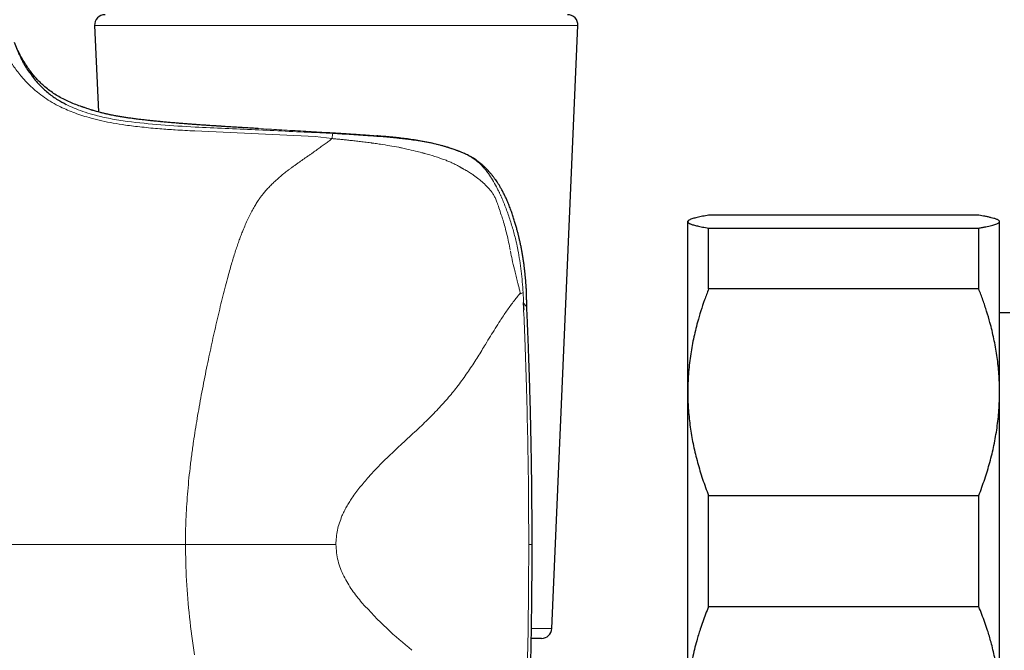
# Model space of a CAD drawing. Header units: millimetres. Extents: x 8 to 1267, y 12 to 1009.
# Tile 59 of 71: x 913 to 960, y 734 to 764. Entities that reach past the tile are written whole.
import ezdxf

# ---------------------------------------------------------------- set-up
doc = ezdxf.new("R2010")
doc.units = ezdxf.units.MM

msp = doc.modelspace()

# ---------------------------------------------------------------- linework, layer by layer
at = {"color": 7, "linetype": 'Continuous', "lineweight": 30}
for p, q in [((916.697, 763.651), (916.877, 759.493)), ((938.695, 734.651), (939.952, 763.651)), ((917.496, 759.347), (917.4, 759.367)), ((945.261, 754.265), (945.237, 754.241)), ((945.237, 754.218), (945.237, 754.241)), ((945.237, 746.014), (945.237, 754.218)), ((959.237, 754.525), (946.237, 754.525)), ((960.237, 754.241), (960.214, 754.265)), ((960.237, 754.218), (960.237, 754.241)), ((960.237, 746.014), (960.237, 754.218)), ((946.237, 750.982), (946.237, 753.912)), ((946.237, 753.912), (959.237, 753.912)), ((959.237, 750.982), (959.237, 753.912)), ((959.237, 750.982), (946.237, 750.982)), ((937.492, 750.104), (937.492, 750.101)), ((960.737, 749.841), (960.237, 749.841)), ((945.237, 731.037), (945.237, 746.014)), ((960.237, 731.037), (960.237, 746.014)), ((946.237, 735.698), (946.237, 741.046)), ((946.237, 741.046), (959.237, 741.046)), ((959.237, 735.698), (959.237, 741.046)), ((937.747, 738.692), (937.747, 738.692)), ((959.237, 735.698), (946.237, 735.698)), ((938.196, 734.173), (937.707, 734.173))]:
    msp.add_line(p, q, dxfattribs=at)
at = {"color": 252, "linetype": 'Continuous', "lineweight": 0}
for p, q in [((928.216, 763.651), (916.697, 763.651)), ((939.952, 763.651), (928.216, 763.651)), ((915.336, 759.857), (915.432, 759.805)), ((927.305, 758.309), (921.511, 758.58)), ((928.126, 758.214), (927.305, 758.309)), ((933.4, 757.875), (933.459, 757.859)), ((933.459, 757.859), (933.586, 757.822)), ((933.586, 757.822), (933.875, 757.729)), ((937.584, 738.692), (937.747, 738.692)), ((937.717, 734.651), (938.695, 734.651))]:
    msp.add_line(p, q, dxfattribs=at)
at = {"color": 7, "linetype": 'Continuous', "lineweight": 30}
for centre, start, end in [((917.197, 763.673), 90, 182.4813), ((939.452, 763.673), 357.5187, 90), ((938.196, 734.673), 270, 357.5187)]:
    msp.add_arc(centre, 0.5, start, end, dxfattribs=at)
at = {"color": 252, "linetype": 'Continuous', "lineweight": 0}
for points, knots in [([(913.192, 761.179), (913.063, 761.339), (912.794, 761.675), (912.526, 762.116), (912.315, 762.512), (912.145, 762.874), (912.021, 763.178), (911.95, 763.394), (911.943, 763.422), (911.939, 763.436)], [0, 0, 0, 0, 0.119642, 0.250495, 0.371034, 0.500736, 0.664324, 0.82897, 1, 1, 1, 1]), ([(912.841, 762.816), (912.844, 762.806), (912.851, 762.785), (912.917, 762.61), (912.997, 762.398), (913.089, 762.213), (913.117, 762.156)], [0, 0, 0, 0, 0.242731, 0.555043, 0.863137, 1, 1, 1, 1]), ([(915.058, 759.738), (914.921, 759.809), (914.644, 759.952), (914.275, 760.191), (913.895, 760.476), (913.519, 760.812), (913.304, 761.053), (913.192, 761.179)], [0, 0, 0, 0, 0.159927, 0.325725, 0.499092, 0.73929, 1, 1, 1, 1]), ([(918.176, 758.864), (917.981, 758.894), (917.6, 758.952), (917.05, 759.063), (916.424, 759.219), (915.737, 759.432), (915.281, 759.637), (915.058, 759.738)], [0, 0, 0, 0, 0.171883, 0.337058, 0.496428, 0.753798, 1, 1, 1, 1]), ([(915.432, 759.805), (915.555, 759.749), (915.808, 759.634), (916.25, 759.476), (916.795, 759.314), (917.474, 759.159), (917.997, 759.08), (918.274, 759.039)], [0, 0, 0, 0, 0.155294, 0.319376, 0.496351, 0.733224, 1, 1, 1, 1]), ([(917.469, 759.352), (917.474, 759.351), (917.483, 759.349), (917.493, 759.347), (917.497, 759.347)], [0, 0, 0, 0, 0.5000145, 1, 1, 1, 1]), ([(921.575, 758.886), (921.432, 758.896), (921.147, 758.918), (920.735, 758.95), (920.337, 758.984), (919.954, 759.019), (919.586, 759.054), (919.234, 759.092), (918.898, 759.13), (918.58, 759.17), (918.28, 759.212), (917.999, 759.255), (917.735, 759.299), (917.577, 759.331), (917.497, 759.347)], [0, 0, 0, 0, 0.083624, 0.167192, 0.250707, 0.33417, 0.41758, 0.500937, 0.584237, 0.667483, 0.750675, 0.833819, 0.916923, 1, 1, 1, 1]), ([(918.274, 759.039), (918.81, 758.978), (919.889, 758.857), (920.981, 758.799), (921.53, 758.77)], [0, 0, 0, 0, 0.496777, 1, 1, 1, 1]), ([(921.511, 758.58), (921.2, 758.597), (920.643, 758.628), (919.793, 758.687), (918.99, 758.759), (918.439, 758.83), (918.176, 758.864)], [0, 0, 0, 0, 0.277881, 0.499061, 0.761289, 1, 1, 1, 1]), ([(921.53, 758.77), (922.494, 758.726), (924.424, 758.638), (926.354, 758.549), (927.32, 758.504)], [0, 0, 0, 0, 0.49932, 1, 1, 1, 1]), ([(927.37, 758.537), (927.198, 758.547), (926.854, 758.567), (926.341, 758.596), (925.831, 758.625), (925.327, 758.653), (924.829, 758.681), (924.337, 758.71), (923.853, 758.738), (923.377, 758.767), (922.91, 758.796), (922.454, 758.825), (922.007, 758.855), (921.719, 758.876), (921.575, 758.886)], [0, 0, 0, 0, 0.083845, 0.167582, 0.25122, 0.334764, 0.418219, 0.501586, 0.584866, 0.668059, 0.751165, 0.834187, 0.91713, 1, 1, 1, 1]), ([(927.32, 758.504), (927.459, 758.497), (927.736, 758.484), (928.013, 758.469), (928.151, 758.461)], [0, 0, 0, 0, 0.499793, 1, 1, 1, 1]), ([(933.4, 757.875), (933.382, 757.88), (933.34, 757.891), (933.265, 757.91), (933.168, 757.935), (933.049, 757.963), (932.913, 757.993), (932.778, 758.021), (932.638, 758.049), (932.496, 758.075), (932.346, 758.101), (932.187, 758.127), (931.96, 758.162), (931.664, 758.203), (931.396, 758.235), (931.219, 758.254), (931.13, 758.264), (931.041, 758.273), (930.953, 758.282), (930.866, 758.291), (930.722, 758.305), (930.518, 758.324), (930.256, 758.346), (929.993, 758.367), (929.732, 758.387), (929.473, 758.406), (929.208, 758.424), (928.854, 758.448), (928.412, 758.476), (927.889, 758.507), (927.543, 758.527), (927.37, 758.537)], [0, 0, 0, 0, 0.00942, 0.022575, 0.039552, 0.060466, 0.085471, 0.11068, 0.131098, 0.158166, 0.184015, 0.20858, 0.239293, 0.299852, 0.358531, 0.373551, 0.388414, 0.403115, 0.417647, 0.432003, 0.446178, 0.489313, 0.532392, 0.575314, 0.617934, 0.660117, 0.70174, 0.746819, 0.831779, 0.916307, 1, 1, 1, 1]), ([(928.151, 758.461), (928.149, 758.444), (928.143, 758.411), (928.132, 758.279), (928.126, 758.214)], [0, 0, 0, 0, 0.511996, 1, 1, 1, 1]), ([(928.151, 758.461), (928.452, 758.443), (929.057, 758.407), (929.652, 758.366), (929.951, 758.345)], [0, 0, 0, 0, 0.497365, 1, 1, 1, 1]), ([(923.828, 753.784), (923.868, 753.88), (923.945, 754.067), (924.067, 754.336), (924.193, 754.592), (924.319, 754.827), (924.445, 755.041), (924.538, 755.187), (924.602, 755.28), (924.635, 755.327), (924.667, 755.373), (924.7, 755.418), (924.733, 755.462), (924.795, 755.542), (924.889, 755.658), (925.023, 755.809), (925.169, 755.962), (925.321, 756.11), (925.476, 756.253), (925.628, 756.385), (925.737, 756.476), (925.8, 756.527), (925.82, 756.543), (925.84, 756.559), (925.86, 756.575), (925.88, 756.592), (925.927, 756.628), (926.003, 756.687), (926.113, 756.77), (926.232, 756.859), (926.359, 756.951), (926.486, 757.042), (926.608, 757.127), (926.72, 757.205), (926.831, 757.282), (926.944, 757.361), (927.064, 757.444), (927.219, 757.552), (927.401, 757.681), (927.602, 757.825), (927.79, 757.961), (927.964, 758.09), (928.073, 758.173), (928.126, 758.214)], [0, 0, 0, 0, 0.04827, 0.094436, 0.138907, 0.183733, 0.221486, 0.257669, 0.266888, 0.276, 0.285007, 0.293908, 0.302703, 0.311394, 0.342199, 0.374319, 0.407788, 0.442633, 0.474456, 0.50738, 0.537275, 0.541254, 0.545248, 0.549257, 0.553282, 0.557321, 0.561375, 0.581048, 0.602446, 0.625575, 0.650439, 0.676017, 0.698586, 0.719878, 0.740484, 0.762003, 0.785184, 0.809762, 0.852011, 0.892159, 0.930204, 0.966149, 1, 1, 1, 1]), ([(928.126, 758.214), (928.185, 758.209), (928.307, 758.197), (928.498, 758.179), (928.706, 758.158), (928.93, 758.135), (929.17, 758.109), (929.426, 758.08), (929.699, 758.047), (929.885, 758.022), (929.981, 758.009)], [0, 0, 0, 0, 0.0942707, 0.1972638, 0.3090037, 0.4295164, 0.558832, 0.6969865, 0.8440242, 1, 1, 1, 1]), ([(929.951, 758.345), (930.164, 758.33), (930.601, 758.297), (931.024, 758.257), (931.24, 758.236)], [0, 0, 0, 0, 0.4887195, 1, 1, 1, 1]), ([(930.054, 757.999), (930.042, 758.001), (930.018, 758.004), (929.993, 758.008), (929.981, 758.009)], [0, 0, 0, 0, 0.500054, 1, 1, 1, 1]), ([(930.054, 757.999), (930.102, 757.993), (930.236, 757.974), (930.664, 757.912), (931.039, 757.846), (931.329, 757.794)], [0, 0, 0, 0, 0.11099, 0.314256, 1, 1, 1, 1]), ([(931.24, 758.236), (931.275, 758.232), (931.339, 758.226), (931.401, 758.219), (931.43, 758.216)], [0, 0, 0, 0, 0.54299, 1, 1, 1, 1]), ([(931.43, 758.216), (931.528, 758.205), (931.721, 758.183), (931.912, 758.158), (932.006, 758.145)], [0, 0, 0, 0, 0.507632, 1, 1, 1, 1]), ([(932.006, 758.145), (932.248, 758.109), (932.722, 758.039), (933.178, 757.929), (933.4, 757.875)], [0, 0, 0, 0, 0.512963, 1, 1, 1, 1]), ([(931.467, 757.767), (931.444, 757.772), (931.398, 757.781), (931.352, 757.79), (931.329, 757.794)], [0, 0, 0, 0, 0.500171, 1, 1, 1, 1]), ([(931.716, 757.712), (931.675, 757.722), (931.592, 757.74), (931.509, 757.758), (931.467, 757.767)], [0, 0, 0, 0, 0.500325, 1, 1, 1, 1]), ([(932.57, 757.501), (932.566, 757.502), (932.553, 757.506), (932.512, 757.517), (932.37, 757.554), (932.099, 757.623), (931.854, 757.68), (931.716, 757.712)], [0, 0, 0, 0, 0.014914, 0.044162, 0.145595, 0.519391, 1, 1, 1, 1]), ([(933.557, 757.188), (933.396, 757.246), (933.071, 757.362), (932.737, 757.455), (932.57, 757.501)], [0, 0, 0, 0, 0.4984254, 1, 1, 1, 1]), ([(933.875, 757.729), (934.029, 757.673), (934.284, 757.581), (934.579, 757.449), (934.725, 757.378), (934.776, 757.352)], [0, 0, 0, 0, 0.496664, 0.820633, 1, 1, 1, 1]), ([(934.237, 756.87), (934.187, 756.898), (934.083, 756.955), (933.918, 757.035), (933.743, 757.114), (933.62, 757.163), (933.557, 757.188)], [0, 0, 0, 0, 0.228397, 0.471102, 0.728271, 1, 1, 1, 1]), ([(934.776, 757.352), (934.871, 757.29), (935.064, 757.165), (935.236, 757), (935.323, 756.916)], [0, 0, 0, 0, 0.493293, 1, 1, 1, 1]), ([(934.256, 756.859), (934.253, 756.861), (934.246, 756.864), (934.24, 756.868), (934.237, 756.87)], [0, 0, 0, 0, 0.5000285, 1, 1, 1, 1]), ([(934.926, 756.456), (934.903, 756.472), (934.855, 756.505), (934.776, 756.556), (934.685, 756.612), (934.618, 756.652), (934.58, 756.675), (934.573, 756.679), (934.564, 756.684), (934.554, 756.69), (934.542, 756.697), (934.517, 756.711), (934.475, 756.735), (934.427, 756.763), (934.384, 756.787), (934.353, 756.804), (934.325, 756.82), (934.299, 756.834), (934.277, 756.847), (934.263, 756.855), (934.256, 756.859)], [0, 0, 0, 0, 0.104437, 0.225132, 0.362071, 0.515214, 0.523372, 0.533836, 0.546605, 0.56168, 0.57906, 0.598742, 0.671596, 0.76513, 0.814381, 0.859583, 0.900741, 0.93786, 0.970945, 1, 1, 1, 1]), ([(935.323, 756.916), (935.355, 756.88), (935.411, 756.818), (935.471, 756.749), (935.497, 756.72)], [0, 0, 0, 0, 0.567145, 1, 1, 1, 1]), ([(935.497, 756.72), (935.521, 756.69), (935.571, 756.629), (935.619, 756.565), (935.643, 756.533)], [0, 0, 0, 0, 0.494623, 1, 1, 1, 1]), ([(935.393, 756.087), (935.322, 756.149), (935.172, 756.281), (935.011, 756.395), (934.926, 756.456)], [0, 0, 0, 0, 0.471449, 1, 1, 1, 1]), ([(935.82, 755.615), (935.755, 755.698), (935.624, 755.867), (935.471, 756.013), (935.393, 756.087)], [0, 0, 0, 0, 0.489729, 1, 1, 1, 1]), ([(935.643, 756.533), (935.711, 756.432), (935.85, 756.229), (935.971, 756.005), (936.032, 755.892)], [0, 0, 0, 0, 0.495406, 1, 1, 1, 1]), ([(935.982, 755.341), (935.957, 755.39), (935.91, 755.485), (935.849, 755.573), (935.82, 755.615)], [0, 0, 0, 0, 0.515431, 1, 1, 1, 1]), ([(936.032, 755.892), (936.056, 755.847), (936.099, 755.764), (936.14, 755.68), (936.158, 755.642)], [0, 0, 0, 0, 0.5549396, 1, 1, 1, 1]), ([(936.158, 755.642), (936.167, 755.624), (936.184, 755.587), (936.202, 755.55), (936.21, 755.531)], [0, 0, 0, 0, 0.489785, 1, 1, 1, 1]), ([(935.982, 755.341), (935.996, 755.311), (936.023, 755.251), (936.045, 755.19), (936.056, 755.161)], [0, 0, 0, 0, 0.509938, 1, 1, 1, 1]), ([(936.056, 755.161), (936.086, 755.071), (936.153, 754.867), (936.223, 754.661), (936.262, 754.545)], [0, 0, 0, 0, 0.440733, 1, 1, 1, 1]), ([(936.21, 755.531), (936.211, 755.529), (936.213, 755.525), (936.215, 755.521), (936.216, 755.52)], [0, 0, 0, 0, 0.499981, 1, 1, 1, 1]), ([(936.216, 755.52), (936.223, 755.505), (936.232, 755.487), (936.242, 755.466), (936.245, 755.459), (936.247, 755.456)], [0, 0, 0, 0, 0.675063, 0.88157, 1, 1, 1, 1]), ([(936.247, 755.456), (936.323, 755.278), (936.478, 754.915), (936.606, 754.536), (936.671, 754.344)], [0, 0, 0, 0, 0.490004, 1, 1, 1, 1]), ([(936.262, 754.545), (936.276, 754.502), (936.305, 754.415), (936.332, 754.328), (936.346, 754.284)], [0, 0, 0, 0, 0.500581, 1, 1, 1, 1]), ([(936.346, 754.284), (936.379, 754.173), (936.446, 753.947), (936.536, 753.596), (936.619, 753.229), (936.666, 752.978), (936.69, 752.85)], [0, 0, 0, 0, 0.236343, 0.481823, 0.736385, 1, 1, 1, 1]), ([(936.671, 754.344), (936.733, 754.15), (936.853, 753.77), (936.948, 753.382), (936.995, 753.191)], [0, 0, 0, 0, 0.509358, 1, 1, 1, 1]), ([(923.12, 751.601), (923.15, 751.712), (923.21, 751.929), (923.302, 752.243), (923.392, 752.541), (923.481, 752.821), (923.569, 753.085), (923.656, 753.333), (923.741, 753.564), (923.8, 753.712), (923.828, 753.784)], [0, 0, 0, 0, 0.145807, 0.285661, 0.419573, 0.547546, 0.669581, 0.785672, 0.895815, 1, 1, 1, 1]), ([(936.892, 751.933), (936.855, 752.088), (936.788, 752.374), (936.728, 752.661), (936.701, 752.793)], [0, 0, 0, 0, 0.541902, 1, 1, 1, 1]), ([(936.995, 753.191), (937.007, 753.135), (937.032, 753.023), (937.055, 752.91), (937.066, 752.855)], [0, 0, 0, 0, 0.504044, 1, 1, 1, 1]), ([(937.066, 752.855), (937.122, 752.516), (937.235, 751.841), (937.288, 751.155), (937.315, 750.814)], [0, 0, 0, 0, 0.500956, 1, 1, 1, 1]), ([(937.024, 751.386), (937.001, 751.476), (936.957, 751.658), (936.913, 751.841), (936.892, 751.933)], [0, 0, 0, 0, 0.498639, 1, 1, 1, 1]), ([(921.457, 743.639), (921.485, 743.824), (921.54, 744.196), (921.631, 744.754), (921.728, 745.316), (921.831, 745.882), (921.94, 746.451), (922.054, 747.023), (922.168, 747.575), (922.281, 748.104), (922.393, 748.612), (922.507, 749.121), (922.624, 749.631), (922.744, 750.136), (922.866, 750.635), (922.991, 751.125), (923.077, 751.443), (923.12, 751.601)], [0, 0, 0, 0, 0.066216, 0.133232, 0.201066, 0.26974, 0.339282, 0.409724, 0.481104, 0.544365, 0.608412, 0.673276, 0.738829, 0.804682, 0.87043, 0.935668, 1, 1, 1, 1]), ([(937.177, 750.777), (937.174, 750.795), (937.166, 750.836), (937.15, 750.904), (937.13, 750.986), (937.106, 751.077), (937.081, 751.169), (937.059, 751.252), (937.04, 751.323), (937.029, 751.366), (937.024, 751.386)], [0, 0, 0, 0, 0.086491, 0.197365, 0.332842, 0.493128, 0.651157, 0.78838, 0.904685, 1, 1, 1, 1]), ([(937.177, 750.777), (937.12, 750.709), (937.008, 750.575), (936.841, 750.362), (936.678, 750.143), (936.519, 749.919), (936.363, 749.69), (936.181, 749.414), (935.973, 749.086), (935.739, 748.705), (935.522, 748.348), (935.32, 748.019), (935.133, 747.717), (934.94, 747.414), (934.739, 747.109), (934.528, 746.802), (934.306, 746.494), (934.079, 746.197), (933.847, 745.909), (933.609, 745.63), (933.356, 745.348), (933.085, 745.061), (932.798, 744.771), (932.495, 744.476), (932.176, 744.176), (931.842, 743.866), (931.507, 743.556), (931.173, 743.245), (930.847, 742.935), (930.521, 742.615), (930.198, 742.284), (929.915, 741.976), (929.67, 741.695), (929.464, 741.444), (929.267, 741.188), (929.093, 740.945), (928.943, 740.716), (928.816, 740.503), (928.7, 740.286), (928.632, 740.137), (928.599, 740.064)], [0, 0, 0, 0, 0.023808, 0.047182, 0.070146, 0.092723, 0.114955, 0.136914, 0.171032, 0.204882, 0.238677, 0.264627, 0.290749, 0.31713, 0.34386, 0.371033, 0.398761, 0.427181, 0.453203, 0.480011, 0.507733, 0.53649, 0.566355, 0.596816, 0.628416, 0.661024, 0.694456, 0.725409, 0.756714, 0.788186, 0.819652, 0.85095, 0.872683, 0.894222, 0.91553, 0.936544, 0.9528, 0.968801, 0.984535, 1, 1, 1, 1]), ([(937.183, 750.756), (937.182, 750.759), (937.18, 750.766), (937.178, 750.774), (937.177, 750.777)], [0, 0, 0, 0, 0.500414, 1, 1, 1, 1]), ([(937.183, 750.755), (937.206, 750.765), (937.251, 750.784), (937.294, 750.803), (937.315, 750.813)], [0, 0, 0, 0, 0.498994, 1, 1, 1, 1]), ([(937.315, 750.813), (937.319, 750.739), (937.327, 750.579), (937.334, 750.418), (937.338, 750.332)], [0, 0, 0, 0, 0.4617, 1, 1, 1, 1]), ([(937.338, 750.332), (937.338, 750.332), (937.338, 750.332), (937.337, 750.331), (937.337, 750.33), (937.335, 750.328), (937.327, 750.324), (937.319, 750.323), (937.312, 750.323)], [0, 0, 0, 0, 0.00786, 0.016007, 0.034625, 0.087634, 0.274678, 1, 1, 1, 1]), ([(937.312, 750.323), (937.331, 750.301), (937.367, 750.258), (937.416, 750.206), (937.455, 750.163), (937.476, 750.137), (937.485, 750.122), (937.489, 750.114), (937.491, 750.108), (937.492, 750.105), (937.492, 750.104)], [0, 0, 0, 0, 0.187407, 0.378894, 0.576847, 0.783024, 0.843277, 0.906096, 0.971524, 1, 1, 1, 1]), ([(937.34, 749.967), (937.363, 749.417), (937.413, 748.215), (937.477, 746.262), (937.534, 744.007), (937.576, 741.45), (937.581, 739.645), (937.584, 738.692)], [0, 0, 0, 0, 0.146566, 0.31984, 0.519824, 0.746533, 1, 1, 1, 1]), ([(921.165, 741.107), (921.183, 741.316), (921.22, 741.735), (921.288, 742.365), (921.367, 743.001), (921.427, 743.425), (921.457, 743.639)], [0, 0, 0, 0, 0.245505, 0.49384, 0.745256, 1, 1, 1, 1]), ([(921.065, 738.692), (921.065, 738.822), (921.066, 739.083), (921.075, 739.478), (921.091, 739.947), (921.119, 740.492), (921.15, 740.901), (921.165, 741.107)], [0, 0, 0, 0, 0.160525, 0.323966, 0.489977, 0.743059, 1, 1, 1, 1]), ([(928.599, 740.064), (928.514, 739.841), (928.347, 739.402), (928.319, 738.926), (928.306, 738.692)], [0, 0, 0, 0, 0.507874, 1, 1, 1, 1]), ([(889.825, 738.692), (891.283, 738.692), (894.199, 738.692), (898.573, 738.692), (902.947, 738.692), (907.39, 738.692), (911.902, 738.692), (916.484, 738.692), (919.538, 738.692), (921.065, 738.692)], [0, 0, 0, 0, 0.1399874, 0.2799812, 0.4199801, 0.5599827, 0.7066546, 0.8533275, 1, 1, 1, 1]), ([(921.065, 738.692), (921.076, 738.114), (921.098, 736.946), (921.254, 735.17), (921.415, 733.986), (921.498, 733.382)], [0, 0, 0, 0, 0.324014, 0.655125, 1, 1, 1, 1]), ([(921.065, 738.692), (921.688, 738.692), (922.938, 738.692), (924.785, 738.692), (926.591, 738.692), (927.735, 738.692), (928.306, 738.692)], [0, 0, 0, 0, 0.249319, 0.5, 0.750681, 1, 1, 1, 1]), ([(928.306, 738.692), (928.327, 738.427), (928.37, 737.895), (928.673, 737.157), (929.072, 736.485), (929.393, 736.089), (929.555, 735.89)], [0, 0, 0, 0, 0.24669, 0.495352, 0.746903, 1, 1, 1, 1]), ([(937.314, 726.915), (937.34, 727.491), (937.395, 728.748), (937.466, 730.79), (937.529, 733.145), (937.575, 735.814), (937.581, 737.698), (937.584, 738.692)], [0, 0, 0, 0, 0.146911, 0.3203551, 0.5203364, 0.7468724, 1, 1, 1, 1]), ([(929.555, 735.89), (929.95, 735.467), (930.731, 734.633), (931.556, 733.943), (931.963, 733.602)], [0, 0, 0, 0, 0.506283, 1, 1, 1, 1])]:
    msp.add_open_spline(points, degree=3, knots=knots, dxfattribs=at)
at = {"color": 7, "linetype": 'Continuous', "lineweight": 30}
for points, knots in [([(916.108, 759.739), (916.102, 759.741), (915.998, 759.775), (915.798, 759.845), (915.516, 759.959), (915.242, 760.087), (914.979, 760.228), (914.724, 760.386), (914.479, 760.561), (914.261, 760.741), (914.067, 760.922), (913.894, 761.103), (913.727, 761.298), (913.566, 761.508), (913.41, 761.734), (913.26, 761.976), (913.113, 762.239), (912.97, 762.524), (912.882, 762.725), (912.836, 762.828)], [0, 0, 0, 0, 0.0042191, 0.0705852, 0.1358529, 0.2003175, 0.2643273, 0.3282852, 0.392648, 0.4579209, 0.5102037, 0.5636629, 0.6185843, 0.6752579, 0.7339746, 0.7950231, 0.8586877, 0.9276431, 1, 1, 1, 1]), ([(913.117, 762.156), (913.149, 762.087), (913.239, 761.896), (913.467, 761.497), (913.753, 761.137), (913.894, 760.961)], [0, 0, 0, 0, 0.224708, 0.618963, 1, 1, 1, 1]), ([(913.894, 760.961), (913.954, 760.894), (914.07, 760.765), (914.272, 760.571), (914.54, 760.344), (914.871, 760.1), (915.195, 759.931), (915.336, 759.857)], [0, 0, 0, 0, 0.186488, 0.362021, 0.52723, 0.794276, 1, 1, 1, 1]), ([(917.469, 759.353), (917.408, 759.366), (917.288, 759.391), (917.125, 759.429), (916.977, 759.466), (916.848, 759.5), (916.737, 759.532), (916.666, 759.552), (916.623, 759.565), (916.606, 759.57), (916.588, 759.576), (916.572, 759.581), (916.555, 759.586), (916.539, 759.591), (916.523, 759.596), (916.467, 759.614), (916.38, 759.642), (916.28, 759.676), (916.202, 759.704), (916.148, 759.724), (916.114, 759.736), (916.11, 759.738), (916.108, 759.739)], [0, 0, 0, 0, 0.068011, 0.134469, 0.199522, 0.263295, 0.31844, 0.372738, 0.383309, 0.39385, 0.404361, 0.414843, 0.425295, 0.435719, 0.446115, 0.456482, 0.548808, 0.640183, 0.730808, 0.820868, 0.910541, 1, 1, 1, 1]), ([(924.574, 758.696), (924.469, 758.702), (924.239, 758.716), (923.886, 758.737), (923.517, 758.759), (923.151, 758.781), (922.803, 758.803), (922.473, 758.825), (922.224, 758.841), (922.038, 758.854), (921.909, 758.863), (921.772, 758.872), (921.617, 758.883), (921.443, 758.896), (921.251, 758.91), (921.049, 758.926), (920.836, 758.942), (920.615, 758.961), (920.388, 758.98), (920.154, 759), (919.914, 759.023), (919.683, 759.045), (919.46, 759.068), (919.246, 759.091), (919.032, 759.115), (918.817, 759.14), (918.602, 759.168), (918.393, 759.196), (918.191, 759.225), (917.996, 759.256), (917.805, 759.288), (917.637, 759.319), (917.537, 759.339), (917.495, 759.348)], [0, 0, 0, 0, 0.034672, 0.07607, 0.117758, 0.159732, 0.201988, 0.239403, 0.277031, 0.291891, 0.307619, 0.324649, 0.34298, 0.365811, 0.390383, 0.416695, 0.444745, 0.474532, 0.505479, 0.538099, 0.572393, 0.608359, 0.640185, 0.673213, 0.707442, 0.74287, 0.779496, 0.817321, 0.854082, 0.891909, 0.930803, 0.970767, 1, 1, 1, 1]), ([(933.371, 757.883), (933.287, 757.905), (933.086, 757.957), (932.767, 758.026), (932.421, 758.093), (932.083, 758.148), (931.755, 758.195), (931.436, 758.235), (931.116, 758.27), (930.795, 758.301), (930.512, 758.325), (930.339, 758.339), (930.273, 758.345)], [0, 0, 0, 0, 0.085341, 0.203887, 0.317799, 0.427426, 0.533067, 0.634976, 0.733368, 0.837757, 0.93832, 1, 1, 1, 1]), ([(934.742, 757.373), (934.706, 757.391), (934.637, 757.425), (934.539, 757.47), (934.45, 757.51), (934.37, 757.544), (934.3, 757.573), (934.241, 757.597), (934.189, 757.618), (934.135, 757.639), (934.072, 757.662), (933.992, 757.691), (933.897, 757.724), (933.788, 757.761), (933.663, 757.8), (933.523, 757.842), (933.426, 757.869), (933.374, 757.883)], [0, 0, 0, 0, 0.0834303, 0.1590453, 0.2268578, 0.2868841, 0.3391457, 0.3836667, 0.4204706, 0.4542522, 0.5019018, 0.5596317, 0.627436, 0.7053285, 0.7933379, 0.8915188, 1, 1, 1, 1]), ([(937.493, 750.101), (937.492, 750.118), (937.49, 750.164), (937.488, 750.233), (937.486, 750.304), (937.486, 750.358), (937.485, 750.401), (937.485, 750.439), (937.484, 750.479), (937.484, 750.532), (937.483, 750.6), (937.481, 750.686), (937.478, 750.781), (937.473, 750.907), (937.464, 751.059), (937.452, 751.232), (937.439, 751.4), (937.427, 751.537), (937.416, 751.641), (937.409, 751.711), (937.403, 751.769), (937.398, 751.817), (937.393, 751.862), (937.388, 751.912), (937.38, 751.976), (937.371, 752.057), (937.359, 752.153), (937.345, 752.254), (937.331, 752.356), (937.311, 752.489), (937.284, 752.65), (937.25, 752.839), (937.22, 752.991), (937.195, 753.11), (937.176, 753.198), (937.157, 753.284), (937.139, 753.363), (937.122, 753.435), (937.108, 753.495), (937.095, 753.548), (937.083, 753.6), (937.068, 753.659), (937.05, 753.727), (937.03, 753.804), (937.007, 753.89), (936.971, 754.017), (936.922, 754.185), (936.857, 754.392), (936.786, 754.606), (936.708, 754.824), (936.622, 755.047), (936.537, 755.25), (936.455, 755.43), (936.378, 755.587), (936.297, 755.739), (936.216, 755.882), (936.138, 756.01), (936.065, 756.122), (936.005, 756.21), (935.958, 756.276), (935.922, 756.324), (935.89, 756.367), (935.862, 756.404), (935.835, 756.438), (935.806, 756.474), (935.769, 756.519), (935.721, 756.575), (935.663, 756.64), (935.6, 756.708), (935.535, 756.776), (935.473, 756.837), (935.415, 756.892), (935.363, 756.938), (935.316, 756.979), (935.273, 757.016), (935.23, 757.051), (935.181, 757.089), (935.121, 757.135), (935.053, 757.184), (934.984, 757.23), (934.93, 757.265), (934.884, 757.294), (934.839, 757.321), (934.794, 757.347), (934.763, 757.362), (934.751, 757.368)], [0, 0, 0, 0, 0.006176, 0.016782, 0.025459, 0.032182, 0.036933, 0.04115, 0.045996, 0.051689, 0.060647, 0.071142, 0.08318, 0.095748, 0.117732, 0.139095, 0.159806, 0.179716, 0.189725, 0.198326, 0.205519, 0.211303, 0.216078, 0.222105, 0.229734, 0.239974, 0.252143, 0.265112, 0.277714, 0.28995, 0.314687, 0.337848, 0.360807, 0.371733, 0.38272, 0.393766, 0.404183, 0.412959, 0.420821, 0.426809, 0.433199, 0.440755, 0.449469, 0.459332, 0.470334, 0.482466, 0.508365, 0.535332, 0.56316, 0.591887, 0.621554, 0.652211, 0.673443, 0.695165, 0.717189, 0.737699, 0.756241, 0.772798, 0.787361, 0.795585, 0.802999, 0.809602, 0.815396, 0.820384, 0.825818, 0.832837, 0.842383, 0.853742, 0.865544, 0.877299, 0.888996, 0.898427, 0.907228, 0.915073, 0.921976, 0.928332, 0.935979, 0.945121, 0.956904, 0.967252, 0.975963, 0.980772, 0.987148, 0.995099, 1, 1, 1, 1]), ([(946.237, 754.525), (946.187, 754.517), (946.086, 754.501), (945.947, 754.476), (945.813, 754.45), (945.687, 754.423), (945.571, 754.394), (945.47, 754.365), (945.39, 754.338), (945.328, 754.31), (945.282, 754.284), (945.255, 754.26), (945.24, 754.238), (945.238, 754.225), (945.237, 754.218)], [0, 0, 0, 0, 0.082435, 0.164879, 0.247312, 0.340721, 0.434174, 0.527621, 0.621021, 0.705012, 0.789022, 0.873011, 0.936505, 1, 1, 1, 1]), ([(945.237, 754.218), (945.237, 754.215), (945.238, 754.203), (945.249, 754.183), (945.274, 754.158), (945.313, 754.134), (945.365, 754.109), (945.43, 754.085), (945.508, 754.06), (945.598, 754.035), (945.701, 754.011), (945.817, 753.986), (945.945, 753.961), (946.085, 753.936), (946.186, 753.92), (946.237, 753.912)], [0, 0, 0, 0, 0.0340833, 0.1125736, 0.1910642, 0.2701988, 0.3493659, 0.4285357, 0.5076739, 0.5885439, 0.669429, 0.7503014, 0.8335291, 0.9167697, 1, 1, 1, 1]), ([(960.237, 754.218), (960.237, 754.222), (960.236, 754.234), (960.226, 754.254), (960.2, 754.278), (960.161, 754.303), (960.109, 754.328), (960.043, 754.352), (959.956, 754.38), (959.842, 754.41), (959.695, 754.443), (959.542, 754.473), (959.389, 754.501), (959.288, 754.517), (959.237, 754.525)], [0, 0, 0, 0, 0.034084, 0.112935, 0.191803, 0.270655, 0.350111, 0.429584, 0.509042, 0.617661, 0.726316, 0.834942, 0.917471, 1, 1, 1, 1]), ([(959.237, 753.912), (959.297, 753.921), (959.416, 753.941), (959.576, 753.97), (959.723, 754), (959.854, 754.03), (959.969, 754.06), (960.065, 754.091), (960.141, 754.123), (960.196, 754.155), (960.231, 754.186), (960.235, 754.208), (960.237, 754.218)], [0, 0, 0, 0, 0.097689, 0.195394, 0.293078, 0.392454, 0.491828, 0.593139, 0.694483, 0.79579, 0.897895, 1, 1, 1, 1]), ([(946.237, 750.982), (946.171, 750.807), (946.038, 750.457), (945.861, 749.925), (945.716, 749.432), (945.599, 748.98), (945.506, 748.571), (945.427, 748.162), (945.36, 747.745), (945.306, 747.319), (945.267, 746.885), (945.242, 746.45), (945.239, 746.159), (945.237, 746.014)], [0, 0, 0, 0, 0.109372, 0.218767, 0.328131, 0.410671, 0.49321, 0.574832, 0.656453, 0.742319, 0.828229, 0.914137, 1, 1, 1, 1]), ([(960.237, 746.014), (960.237, 746.072), (960.236, 746.263), (960.225, 746.588), (960.2, 746.989), (960.16, 747.389), (960.108, 747.789), (960.043, 748.189), (959.965, 748.585), (959.876, 748.977), (959.762, 749.419), (959.618, 749.91), (959.439, 750.449), (959.305, 750.804), (959.237, 750.982)], [0, 0, 0, 0, 0.034084, 0.113224, 0.192398, 0.271574, 0.350716, 0.430549, 0.510382, 0.588811, 0.667242, 0.778147, 0.889086, 1, 1, 1, 1]), ([(937.312, 750.323), (937.314, 750.305), (937.318, 750.273), (937.323, 750.225), (937.328, 750.183), (937.332, 750.144), (937.335, 750.109), (937.338, 750.079), (937.341, 750.032), (937.341, 749.995), (937.34, 749.967)], [0, 0, 0, 0, 0.14508, 0.278139, 0.399186, 0.508232, 0.605291, 0.690386, 0.763546, 1, 1, 1, 1]), ([(937.747, 738.692), (937.747, 738.857), (937.747, 739.18), (937.745, 739.653), (937.743, 740.103), (937.74, 740.53), (937.737, 740.933), (937.734, 741.311), (937.73, 741.665), (937.726, 741.997), (937.721, 742.307), (937.717, 742.596), (937.713, 742.863), (937.709, 743.107), (937.705, 743.317), (937.702, 743.493), (937.699, 743.645), (937.696, 743.797), (937.692, 743.977), (937.688, 744.192), (937.682, 744.444), (937.676, 744.72), (937.669, 745.017), (937.661, 745.336), (937.652, 745.675), (937.642, 746.033), (937.63, 746.414), (937.618, 746.819), (937.604, 747.25), (937.588, 747.706), (937.571, 748.184), (937.552, 748.686), (937.53, 749.21), (937.51, 749.685), (937.497, 749.986), (937.492, 750.104)], [0, 0, 0, 0, 0.043393, 0.084805, 0.124236, 0.161686, 0.197156, 0.230065, 0.261065, 0.290155, 0.317335, 0.342607, 0.365969, 0.387422, 0.406965, 0.420982, 0.433825, 0.446822, 0.461002, 0.481138, 0.503262, 0.527372, 0.55347, 0.581555, 0.611073, 0.642508, 0.675861, 0.711131, 0.749098, 0.789061, 0.831023, 0.874982, 0.920939, 0.968895, 1, 1, 1, 1]), ([(945.237, 746.014), (945.237, 745.957), (945.238, 745.765), (945.249, 745.44), (945.275, 745.04), (945.314, 744.639), (945.366, 744.239), (945.432, 743.839), (945.51, 743.438), (945.602, 743.036), (945.706, 742.634), (945.822, 742.234), (945.949, 741.836), (946.087, 741.439), (946.187, 741.177), (946.237, 741.046)], [0, 0, 0, 0, 0.034083, 0.113155, 0.192244, 0.271316, 0.350997, 0.430695, 0.510379, 0.591744, 0.673124, 0.754492, 0.836323, 0.918166, 1, 1, 1, 1]), ([(959.237, 741.046), (959.287, 741.177), (959.388, 741.44), (959.525, 741.837), (959.653, 742.238), (959.77, 742.642), (959.876, 743.049), (959.969, 743.462), (960.05, 743.879), (960.117, 744.301), (960.17, 744.727), (960.209, 745.154), (960.233, 745.584), (960.236, 745.871), (960.237, 746.014)], [0, 0, 0, 0, 0.0819772, 0.1639643, 0.2459391, 0.32836, 0.4107942, 0.4932125, 0.577312, 0.6614293, 0.7455265, 0.8303443, 0.9151831, 1, 1, 1, 1]), ([(937.475, 726.921), (937.481, 727.037), (937.492, 727.287), (937.509, 727.668), (937.526, 728.058), (937.541, 728.432), (937.555, 728.79), (937.569, 729.151), (937.582, 729.512), (937.595, 729.872), (937.606, 730.211), (937.616, 730.527), (937.626, 730.82), (937.634, 731.092), (937.641, 731.341), (937.647, 731.555), (937.652, 731.734), (937.656, 731.889), (937.66, 732.044), (937.665, 732.214), (937.67, 732.403), (937.675, 732.613), (937.68, 732.838), (937.685, 733.08), (937.691, 733.338), (937.697, 733.629), (937.703, 733.957), (937.71, 734.322), (937.716, 734.71), (937.722, 735.105), (937.727, 735.504), (937.732, 735.907), (937.736, 736.328), (937.74, 736.766), (937.743, 737.222), (937.745, 737.696), (937.746, 738.188), (937.747, 738.522), (937.747, 738.692)], [0, 0, 0, 0, 0.029501, 0.063997, 0.097134, 0.128912, 0.159331, 0.188392, 0.220899, 0.251519, 0.280253, 0.307101, 0.332063, 0.355139, 0.376329, 0.395634, 0.409479, 0.422165, 0.435002, 0.449008, 0.465446, 0.483246, 0.50241, 0.522936, 0.544826, 0.568079, 0.597235, 0.628284, 0.661227, 0.696063, 0.728768, 0.762983, 0.798709, 0.835945, 0.874691, 0.914949, 0.956719, 1, 1, 1, 1]), ([(946.237, 735.698), (946.189, 735.579), (946.091, 735.34), (945.957, 734.979), (945.843, 734.645), (945.746, 734.34), (945.652, 734.016), (945.554, 733.644), (945.46, 733.221), (945.381, 732.797), (945.32, 732.382), (945.277, 731.977), (945.249, 731.582), (945.238, 731.269), (945.237, 731.087), (945.237, 731.037)], [0, 0, 0, 0, 0.079444, 0.158987, 0.238529, 0.298347, 0.358164, 0.448439, 0.538757, 0.62907, 0.719338, 0.802351, 0.885363, 0.968575, 1, 1, 1, 1]), ([(960.237, 731.037), (960.237, 731.087), (960.236, 731.262), (960.226, 731.564), (960.201, 731.941), (960.158, 732.349), (960.095, 732.788), (960.014, 733.225), (959.923, 733.627), (959.836, 733.967), (959.747, 734.278), (959.649, 734.594), (959.53, 734.942), (959.39, 735.322), (959.288, 735.573), (959.237, 735.698)], [0, 0, 0, 0, 0.031425, 0.110728, 0.190049, 0.269353, 0.369147, 0.468942, 0.54793, 0.626918, 0.68824, 0.749561, 0.833, 0.91644, 1, 1, 1, 1])]:
    msp.add_open_spline(points, degree=3, knots=knots, dxfattribs=at)

doc.saveas('drawing.dxf')
